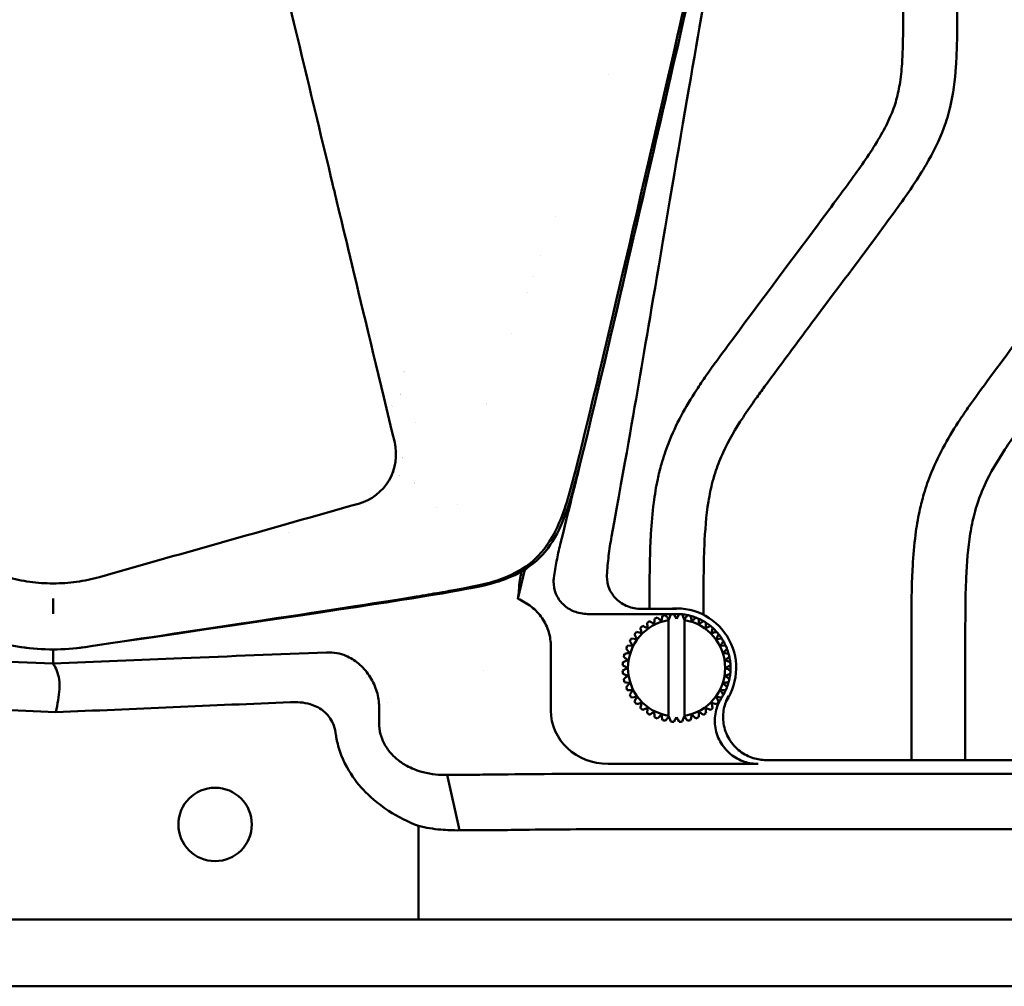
# Model space of a CAD drawing. Header units: millimetres. Extents: x 0 to 6049, y -120 to 1682.
# Tile 140 of 256: x 1376 to 1467, y 995 to 1085. Entities that reach past the tile are written whole.
import ezdxf

# ---------------------------------------------------------------- set-up
doc = ezdxf.new("R2010")
doc.units = ezdxf.units.MM
doc.header["$LTSCALE"] = 2
doc.layers.add('Sichtbar (ISO)', color=7, linetype='Continuous', lineweight=50)

msp = doc.modelspace()

# ---------------------------------------------------------------- linework, layer by layer
at = {"layer": 'Sichtbar (ISO)'}
for p, q in [((1430.315, 1079.821), (1430.315, 1079.824)), ((1425.429, 1066.661), (1425.428, 1066.659)), ((1424.098, 1063.076), (1424.098, 1063.078)), ((1423.372, 1061.12), (1423.372, 1061.12)), ((1422.815, 1059.62), (1422.815, 1059.62)), ((1421.407, 1055.828), (1421.407, 1055.829)), ((1416.354, 1039.981), (1416.355, 1039.981)), ((1414.407, 1039.729), (1414.407, 1039.729)), ((1400.671, 1037.463), (1400.671, 1037.463)), ((1396.951, 1036.411), (1396.951, 1036.411)), ((1421.957, 1031.27), (1422.597, 1033.996)), ((1428.413, 1029.87), (1436.657, 1029.87)), ((1436.657, 1030.341), (1433.368, 1030.341)), ((1434.157, 1030.341), (1434.157, 1030.482)), ((1435.944, 1029.374), (1436.123, 1029.841)), ((1436.123, 1029.841), (1436.123, 1029.841)), ((1436.407, 1029.864), (1436.657, 1029.43)), ((1436.657, 1029.43), (1436.907, 1029.864)), ((1436.907, 1029.864), (1436.907, 1029.864)), ((1437.191, 1029.841), (1437.371, 1029.374)), ((1439.157, 1030.482), (1439.157, 1029.795)), ((1433.924, 1029.057), (1433.924, 1029.057)), ((1434.613, 1029.433), (1434.613, 1029.433)), ((1435.352, 1029.696), (1435.352, 1029.696)), ((1435.944, 1029.374), (1435.907, 1029.419)), ((1435.907, 1029.307), (1435.907, 1020.433)), ((1437.371, 1029.374), (1437.407, 1029.419)), ((1437.407, 1020.32), (1437.407, 1029.419)), ((1437.407, 1029.419), (1437.407, 1029.419)), ((1437.407, 1029.307), (1437.407, 1020.433)), ((1437.685, 1029.763), (1437.685, 1029.763)), ((1438.438, 1029.542), (1438.438, 1029.542)), ((1439.147, 1029.206), (1439.147, 1029.206)), ((1432.764, 1028.007), (1432.764, 1028.007)), ((1432.949, 1028.224), (1433.432, 1028.095)), ((1433.303, 1028.578), (1433.303, 1028.578)), ((1439.795, 1028.763), (1439.795, 1028.763)), ((1440.365, 1028.224), (1440.365, 1028.224)), ((1432.321, 1027.36), (1432.321, 1027.36)), ((1432.47, 1027.603), (1432.968, 1027.55)), ((1440.844, 1027.603), (1440.347, 1027.55)), ((1440.347, 1027.55), (1440.844, 1027.603)), ((1440.844, 1027.603), (1440.844, 1027.603)), ((1458.407, 1016.33), (1458.407, 1027.494)), ((1463.407, 1027.494), (1463.407, 1016.33)), ((1425.011, 1020.932), (1425.011, 1026.858)), ((1431.831, 1026.175), (1431.831, 1026.175)), ((1431.985, 1026.651), (1431.985, 1026.651)), ((1432.094, 1026.914), (1432.594, 1026.94)), ((1432.32, 1026.279), (1432.32, 1026.279)), ((1440.721, 1026.94), (1441.22, 1026.914)), ((1440.995, 1026.279), (1441.484, 1026.175)), ((1431.686, 1025.404), (1431.686, 1025.404)), ((1431.764, 1025.898), (1431.764, 1025.898)), ((1432.153, 1025.583), (1432.153, 1025.583)), ((1418.757, 1024.637), (1418.757, 1024.637)), ((1418.757, 1024.637), (1418.757, 1024.637)), ((1431.663, 1025.12), (1431.663, 1025.12)), ((1431.663, 1024.62), (1431.663, 1024.62)), ((1431.686, 1024.335), (1431.686, 1024.335)), ((1432.096, 1024.87), (1432.096, 1024.87)), ((1431.764, 1023.842), (1431.764, 1023.842)), ((1431.831, 1023.564), (1431.831, 1023.564)), ((1431.831, 1023.564), (1431.831, 1023.564)), ((1432.32, 1023.46), (1431.831, 1023.564)), ((1432.153, 1024.156), (1432.153, 1024.156)), ((1432.32, 1023.46), (1432.32, 1023.46)), ((1431.985, 1023.089), (1431.985, 1023.089)), ((1432.594, 1022.799), (1432.094, 1022.825)), ((1441.22, 1022.825), (1440.721, 1022.799)), ((1379.347, 1021.757), (1379.347, 1021.756)), ((1409.907, 1021.688), (1409.907, 1021.688)), ((1432.321, 1022.38), (1432.321, 1022.38)), ((1432.968, 1022.189), (1432.47, 1022.137)), ((1432.764, 1021.732), (1432.764, 1021.732)), ((1439.882, 1021.645), (1440.365, 1021.515)), ((1440.365, 1021.515), (1439.882, 1021.645)), ((1440.844, 1022.137), (1440.347, 1022.189)), ((1409.099, 1021.439), (1409.099, 1019.84)), ((1433.303, 1021.162), (1433.303, 1021.162)), ((1433.924, 1020.683), (1433.924, 1020.683)), ((1439.795, 1020.977), (1439.795, 1020.977)), ((1440.365, 1021.515), (1440.365, 1021.515)), ((1434.613, 1020.307), (1434.613, 1020.307)), ((1435.352, 1020.043), (1435.352, 1020.043)), ((1435.944, 1020.365), (1435.907, 1020.32)), ((1436.123, 1019.898), (1435.944, 1020.365)), ((1436.123, 1019.898), (1436.123, 1019.898)), ((1436.657, 1020.309), (1436.407, 1019.876)), ((1436.907, 1019.876), (1436.657, 1020.309)), ((1436.907, 1019.876), (1436.907, 1019.876)), ((1437.371, 1020.365), (1437.191, 1019.898)), ((1437.371, 1020.365), (1437.407, 1020.32)), ((1437.407, 1020.32), (1437.407, 1020.32)), ((1437.685, 1019.977), (1437.685, 1019.977)), ((1438.438, 1020.198), (1438.438, 1020.198)), ((1439.147, 1020.534), (1439.147, 1020.534)), ((1512.907, 1016.33), (1444.968, 1016.33)), ((1430.313, 1015.977), (1444.209, 1015.977)), ((1415.42, 1014.955), (1416.537, 1009.824)), ((1430.712, 1015.06), (1513.031, 1015.06)), ((1412.759, 1001.57), (1412.759, 1010.229)), ((1430.712, 1009.93), (1517.164, 1009.93)), ((1412.759, 1001.57), (1345.056, 1001.57)), ((1414.813, 1001.57), (1412.759, 1001.57)), ((1421.994, 1001.57), (1414.813, 1001.57)), ((1421.994, 1001.57), (1430.712, 1001.57)), ((1430.712, 1001.57), (1476.014, 1001.57)), ((1261.407, 995.37), (1496.407, 995.37))]:
    msp.add_line(p, q, dxfattribs=at)
msp.add_circle((1393.907, 1010.37), 3.4, dxfattribs=at)
for centre, radius, start, end in [((1413.907, 1047.37), 5.5, 116.77273, 116.77294), ((1413.907, 1047.37), 4, 134.54683, 134.54704), ((1413.907, 1047.37), 4, 153.74788, 153.74835), ((1413.907, 1047.37), 5.5, 21.63517, 21.63566), ((1413.907, 1047.37), 1.5, 170.09042, 170.09122), ((1413.907, 1047.37), 4, 218.35319, 218.3544), ((1413.907, 1047.37), 4, 228.80645, 228.80862), ((1413.907, 1047.37), 5.5, 232.10468, 232.10536), ((1413.907, 1047.37), 5.5, 237.69893, 237.69912), ((1413.907, 1047.37), 5.5, 254.04025, 254.0405), ((1436.657, 1024.87), 5.524, 326.22388, 97.89616), ((1436.657, 1024.87), 5, 92.86598, 96.13402), ((1436.657, 1024.87), 5, 87.13404, 89.99968), ((1436.657, 1024.87), 5, 83.86598, 87.13402), ((1436.657, 1024.87), 5, 78.13403, 83.86546), ((1436.657, 1024.87), 4.5, 99.59407, 260.40593), ((1436.657, 1024.87), 5, 119.86598, 123.13402), ((1436.657, 1024.87), 5, 110.86598, 114.13402), ((1436.657, 1024.87), 5, 101.86598, 105.13402), ((1436.657, 1024.87), 4.5, 279.59407, 80.40593), ((1436.657, 1024.87), 5, 74.86598, 78.13402), ((1436.657, 1024.87), 5, 69.13403, 74.86524), ((1436.657, 1024.87), 5, 65.86598, 69.13402), ((1436.657, 1024.87), 5, 60.13403, 65.86521), ((1436.657, 1024.87), 5, 56.86598, 60.13402), ((1436.657, 1024.87), 5, 51.13403, 56.86521), ((1436.657, 1024.87), 5, 137.86598, 141.13402), ((1436.657, 1024.87), 5, 128.86598, 132.13402), ((1436.657, 1024.87), 5, 47.86598, 51.13402), ((1436.657, 1024.87), 5, 42.13403, 47.86522), ((1436.657, 1024.87), 5, 38.86598, 42.13402), ((1436.657, 1024.87), 5, 33.13402, 38.86526), ((1436.657, 1024.87), 5, 146.86598, 150.13402), ((1436.657, 1024.87), 5, 29.86598, 33.13402), ((1436.657, 1024.87), 5, 24.13402, 29.86531), ((1378.907, 1046.591), 19.999, 261.50136, 278.49864), ((1378.907, 1046.583), 20, 261.66357, 278.33643), ((1436.657, 1024.87), 5, 164.86598, 168.13402), ((1436.657, 1024.87), 5, 155.86598, 159.13402), ((1436.657, 1024.87), 5, 20.86598, 24.13402), ((1436.657, 1024.87), 5, 15.13413, 20.86538), ((1436.657, 1024.87), 5, 11.86598, 15.13402), ((1436.657, 1024.87), 5, 173.86598, 177.13402), ((1436.657, 1024.87), 5, 6.13425, 11.86546), ((1436.657, 1024.87), 5, 2.86598, 6.13402), ((1436.657, 1024.87), 5, 182.86598, 186.13402), ((1436.657, 1024.87), 5, 348.13446, 353.86566), ((1436.657, 1024.87), 5, 353.86598, 357.13402), ((1436.657, 1024.87), 5, 357.13436, 2.86556), ((1436.657, 1024.87), 5, 191.86598, 195.13402), ((1436.657, 1024.87), 5, 339.13456, 344.86578), ((1436.657, 1024.87), 5, 344.86598, 348.13402), ((1436.657, 1024.87), 5, 200.86598, 204.13402), ((1436.657, 1024.87), 5, 330.13464, 335.86589), ((1436.657, 1024.87), 5, 335.86598, 339.13402), ((1436.657, 1024.87), 5, 209.86598, 213.13402), ((1436.657, 1024.87), 5, 218.86598, 222.13402), ((1436.657, 1024.87), 5, 317.86598, 321.13402), ((1436.657, 1024.87), 5, 326.86598, 330.13402), ((1436.657, 1024.87), 5, 227.86598, 231.13402), ((1436.657, 1024.87), 5, 236.86598, 240.13402), ((1436.657, 1024.87), 5, 299.86598, 303.13402), ((1436.657, 1024.87), 5, 308.86598, 312.13402), ((1436.657, 1024.87), 5, 245.86598, 249.13402), ((1436.657, 1024.87), 5, 254.86598, 258.13402), ((1436.657, 1024.87), 5, 263.86598, 267.13402), ((1436.657, 1024.87), 5, 272.86598, 276.13402), ((1436.657, 1024.87), 5, 281.86598, 285.13402), ((1436.657, 1024.87), 5, 290.86598, 294.13402)]:
    msp.add_arc(centre, radius, start, end, dxfattribs=at)
msp.add_ellipse((1430.363, 1020.979), major_axis=(-5.341, -0.366), ratio=0.934005, start_param=6.219154, end_param=7.780645, dxfattribs=at)
for points, knots in [([(1376.007, 1026.795), (1342.275, 1031.737), (1336.018, 1032.778), (1331.907, 1036.599), (1329.705, 1044.788), (1320.521, 1084.766), (1317.803, 1096.817), (1317.796, 1096.846)], [0, 0, 0, 0, 0.214053, 0.4340864, 0.6541198, 0.8741532, 0.8746813, 0.8746813, 0.8746813, 0.8746813]), ([(1318.029, 1096.849), (1318.757, 1093.6), (1319.676, 1089.547), (1322.115, 1078.886), (1323.473, 1072.988), (1326.7, 1059.057), (1329.749, 1045.968), (1331.247, 1040.454), (1331.751, 1038.642), (1333.326, 1035.871), (1334.051, 1035.093), (1335.647, 1033.854), (1336.595, 1033.401), (1338.221, 1032.816), (1339.223, 1032.546), (1342.132, 1032.017), (1342.719, 1031.915), (1343.778, 1031.733), (1344.481, 1031.613), (1348.928, 1030.885), (1354.257, 1030.069), (1365.473, 1028.378), (1372.294, 1027.358), (1375.952, 1026.811)], [1.117469, 1.117469, 1.117469, 1.117469, 1.452319, 1.452319, 1.811589, 1.811589, 2.355886, 2.355886, 2.615144, 2.615144, 2.80407, 2.80407, 3.021324, 3.021324, 3.205477, 3.205477, 3.245288, 3.245288, 3.307648, 3.307648, 3.613842, 3.613842, 3.85342, 3.85342, 3.85342, 3.85342]), ([(1381.807, 1026.795), (1415.539, 1031.737), (1421.796, 1032.778), (1425.907, 1036.599), (1428.093, 1044.726), (1437.076, 1083.821), (1439.812, 1095.932)], [0, 0, 0, 0, 0.214053, 0.4340864, 0.6541198, 0.8691889, 0.8691889, 0.8691889, 0.8691889]), ([(1439.582, 1095.944), (1438.888, 1092.855), (1438.031, 1089.081), (1435.7, 1078.886), (1434.341, 1072.987), (1431.115, 1059.056), (1428.065, 1045.968), (1426.567, 1040.454), (1426.063, 1038.642), (1424.489, 1035.871), (1423.763, 1035.093), (1422.168, 1033.853), (1421.219, 1033.401), (1419.594, 1032.816), (1418.591, 1032.546), (1415.682, 1032.017), (1415.095, 1031.915), (1414.036, 1031.733), (1413.333, 1031.613), (1408.886, 1030.885), (1403.557, 1030.069), (1392.341, 1028.378), (1385.52, 1027.358), (1381.863, 1026.811)], [1.147868, 1.147868, 1.147868, 1.147868, 1.452321, 1.452321, 1.811614, 1.811614, 2.35591, 2.35591, 2.615174, 2.615174, 2.804099, 2.804099, 3.021349, 3.021349, 3.205495, 3.205495, 3.245305, 3.245305, 3.307667, 3.307667, 3.613877, 3.613877, 3.853466, 3.853466, 3.853466, 3.853466]), ([(1439.814, 1095.932), (1437.769, 1086.817), (1434.936, 1074.526), (1431.301, 1058.811), (1430.468, 1055.215), (1429.687, 1051.916)], [0.625643, 0.625643, 0.625643, 0.625643, 1.709774, 1.709774, 2.369939, 2.369939, 2.369939, 2.369939]), ([(1430.635, 1037.041), (1433.232, 1051.385), (1433.381, 1052.593), (1438.164, 1080.709), (1439.716, 1089.724), (1440.769, 1095.884)], [0.000001, 0.000001, 0.000001, 0.000001, 4.373338, 4.373338, 8.555859, 8.555859, 8.555859, 8.555859]), ([(1399.057, 1093.616), (1400.968, 1085.659), (1402.878, 1077.701), (1405.172, 1068.145), (1407.851, 1056.983), (1410.544, 1045.769)], [-21.036467, -21.036467, -21.036467, -21.036467, -3.518595, -3.518595, -0.000001, -0.000001, -0.000001, -0.000001]), ([(1434.157, 1030.482), (1434.157, 1031.993), (1434.154, 1034.268), (1434.271, 1037.508), (1434.479, 1039.964), (1434.837, 1042.118), (1435.288, 1043.953), (1435.954, 1045.941), (1437.033, 1048.246), (1438.275, 1050.305), (1439.744, 1052.479), (1443.5, 1057.584), (1447.636, 1063.088), (1451.563, 1068.372), (1453.145, 1070.525), (1454.478, 1072.428), (1455.589, 1074.19), (1456.467, 1075.878), (1457.06, 1077.509), (1457.405, 1079.245), (1457.561, 1080.928), (1457.661, 1083.426), (1457.657, 1085.272), (1457.657, 1086.645)], [0, 0, 0, 0, 0.072099, 0.108579, 0.154693, 0.189643, 0.212686, 0.244806, 0.289574, 0.333853, 0.359346, 0.414588, 0.635925, 0.687443, 0.728365, 0.763257, 0.798163, 0.827644, 0.853838, 0.880725, 0.911897, 0.934483, 1, 1, 1, 1]), ([(1462.657, 1086.645), (1462.657, 1085.31), (1462.661, 1083.286), (1462.531, 1080.009), (1462.211, 1077.409), (1461.297, 1074.333), (1459.76, 1071.305), (1457.725, 1068.326), (1454.217, 1063.551), (1450.419, 1058.495), (1446.754, 1053.566), (1444.963, 1051.15), (1443.865, 1049.635), (1442.487, 1047.653), (1441.184, 1045.455), (1440.36, 1043.401), (1439.91, 1041.89), (1439.442, 1039.576), (1439.151, 1035.678), (1439.157, 1032.395), (1439.157, 1030.482)], [0, 0, 0, 0, 0.063726, 0.096533, 0.156576, 0.188364, 0.249111, 0.317901, 0.36024, 0.531483, 0.619234, 0.653015, 0.674815, 0.708407, 0.768107, 0.796298, 0.813683, 0.843364, 0.908713, 1, 1, 1, 1]), ([(1458.407, 1027.494), (1458.407, 1029.005), (1458.404, 1031.28), (1458.521, 1034.52), (1458.729, 1036.976), (1459.087, 1039.13), (1459.538, 1040.965), (1460.204, 1042.953), (1461.283, 1045.258), (1462.525, 1047.317), (1463.994, 1049.491), (1467.75, 1054.596), (1471.886, 1060.1), (1475.813, 1065.384), (1477.395, 1067.537), (1478.728, 1069.44), (1479.839, 1071.202), (1480.717, 1072.89), (1481.31, 1074.521), (1481.655, 1076.257), (1481.811, 1077.94), (1481.911, 1080.438), (1481.907, 1082.284), (1481.907, 1083.657)], [0, 0, 0, 0, 0.072099, 0.108579, 0.154693, 0.189643, 0.212686, 0.244806, 0.289574, 0.333853, 0.359346, 0.414588, 0.635925, 0.687443, 0.728365, 0.763257, 0.798163, 0.827644, 0.853838, 0.880725, 0.911897, 0.934483, 1, 1, 1, 1]), ([(1486.907, 1083.657), (1486.907, 1082.322), (1486.911, 1080.298), (1486.781, 1077.021), (1486.461, 1074.421), (1485.547, 1071.345), (1484.01, 1068.317), (1481.975, 1065.337), (1478.467, 1060.563), (1474.669, 1055.507), (1471.004, 1050.578), (1469.213, 1048.162), (1468.115, 1046.646), (1466.737, 1044.665), (1465.434, 1042.467), (1464.61, 1040.413), (1464.16, 1038.902), (1463.692, 1036.588), (1463.401, 1032.69), (1463.407, 1029.407), (1463.407, 1027.494)], [0, 0, 0, 0, 0.063726, 0.096533, 0.156576, 0.188364, 0.249111, 0.317901, 0.36024, 0.531483, 0.619234, 0.653015, 0.674815, 0.708407, 0.768107, 0.796298, 0.813683, 0.843364, 0.908713, 1, 1, 1, 1]), ([(1410.544, 1045.769), (1410.82, 1044.616), (1410.644, 1043.327), (1410.032, 1042.278), (1409.42, 1041.228), (1408.373, 1040.419), (1407.207, 1040.09)], [0, 0, 0, 0, 0.5, 0.5, 0.5, 1, 1, 1, 1]), ([(1407.207, 1040.09), (1403.223, 1038.966), (1399.238, 1037.838), (1391.235, 1035.571), (1387.212, 1034.433), (1383.189, 1033.296)], [-2.498781, -2.498781, -2.498781, -2.498781, -1.255895, -1.255895, -0.000001, -0.000001, -0.000001, -0.000001]), ([(1425.289, 1033.224), (1425.361, 1033.745), (1425.446, 1034.263), (1425.645, 1035.296), (1425.758, 1035.811), (1425.884, 1036.323)], [-0.3157351, -0.3157351, -0.3157351, -0.3157351, -0.1581837, -0.1581837, -0.0000442, -0.0000442, -0.0000442, -0.0000442]), ([(1430.635, 1037.041), (1430.528, 1036.449), (1430.439, 1035.854), (1430.297, 1034.662), (1430.244, 1034.066), (1430.21, 1033.468)], [-0.3600691, -0.3600691, -0.3600691, -0.3600691, -0.1796478, -0.1796478, -0.0000026, -0.0000026, -0.0000026, -0.0000026]), ([(1422.304, 1033.819), (1422.238, 1033.5), (1422.186, 1033.23), (1422.123, 1032.884), (1422.105, 1032.773), (1422.085, 1032.624), (1422.08, 1032.576), (1422.08, 1032.547)], [0.4249247, 0.4249247, 0.4249247, 0.4249247, 0.5690637, 0.5690637, 0.6622647, 0.6622647, 0.7384955, 0.7384955, 0.7384955, 0.7384955]), ([(1433.368, 1030.341), (1432.965, 1030.341), (1432.49, 1030.431), (1431.757, 1030.726), (1431.365, 1030.977), (1430.821, 1031.507), (1430.568, 1031.875), (1430.284, 1032.553), (1430.201, 1032.98), (1430.206, 1033.343), (1430.206, 1033.384), (1430.208, 1033.426), (1430.21, 1033.468)], [-0.4576348, -0.4576348, -0.4576348, -0.4576348, -0.3367251, -0.3367251, -0.2204843, -0.2204843, -0.1087856, -0.1087856, 0, 0, 0, 0.0122852, 0.0122852, 0.0122852, 0.0122852]), ([(1378.907, 1032.706), (1378.185, 1032.704), (1377.462, 1032.754), (1376.031, 1032.951), (1375.321, 1033.099), (1374.625, 1033.296)], [-0.4341533, -0.4341533, -0.4341533, -0.4341533, -0.2172304, -0.2172304, -0.000001, -0.000001, -0.000001, -0.000001]), ([(1383.189, 1033.296), (1382.494, 1033.099), (1381.784, 1032.951), (1380.354, 1032.754), (1379.63, 1032.704), (1378.907, 1032.706)], [-0.4341364, -0.4341364, -0.4341364, -0.4341364, -0.2169418, -0.2169418, -0.000001, -0.000001, -0.000001, -0.000001]), ([(1421.957, 1031.27), (1421.999, 1031.574), (1422.03, 1031.837), (1422.07, 1032.258), (1422.081, 1032.425), (1422.08, 1032.547)], [0.000087, 0.000087, 0.000087, 0.000087, 0.3446435, 0.3446435, 0.6676989, 0.6676989, 0.6676989, 0.6676989]), ([(1425.289, 1033.224), (1425.274, 1033.104), (1425.264, 1032.985), (1425.262, 1032.872), (1425.258, 1032.508), (1425.341, 1032.081), (1425.624, 1031.402), (1425.877, 1031.034), (1426.42, 1030.504), (1426.809, 1030.254), (1427.54, 1029.96), (1428.012, 1029.87), (1428.413, 1029.87)], [-0.0339046, -0.0339046, -0.0339046, -0.0339046, 0, 0, 0, 0.1089354, 0.1089354, 0.2205724, 0.2205724, 0.336449, 0.336449, 0.456698, 0.456698, 0.456698, 0.456698]), ([(1378.907, 1030.933), (1378.907, 1030.945), (1378.907, 1030.97), (1378.907, 1031.006), (1378.907, 1031.041), (1378.907, 1031.087), (1378.907, 1031.141), (1378.907, 1031.194), (1378.907, 1031.255), (1378.907, 1031.318)], [0, 0, 0, 0, 0.333333, 0.333333, 0.333333, 0.666667, 0.666667, 0.666667, 1, 1, 1, 1]), ([(1378.907, 1030.533), (1378.907, 1030.599), (1378.907, 1030.666), (1378.907, 1030.799), (1378.907, 1030.866), (1378.907, 1030.933)], [0.0000035, 0.0000035, 0.0000035, 0.0000035, 0.1049643, 0.1049643, 0.2099251, 0.2099251, 0.2099251, 0.2099251]), ([(1425.011, 1026.858), (1425.011, 1027.308), (1424.947, 1027.754), (1424.681, 1028.651), (1424.471, 1029.091), (1423.925, 1029.889), (1423.595, 1030.241), (1422.836, 1030.843), (1422.41, 1031.088), (1421.957, 1031.27)], [0.0000187, 0.0000187, 0.0000187, 0.0000187, 0.1348416, 0.1348416, 0.2806824, 0.2806824, 0.4249188, 0.4249188, 0.5712871, 0.5712871, 0.5712871, 0.5712871]), ([(1378.907, 1030.533), (1378.907, 1030.515), (1378.907, 1030.471), (1378.907, 1030.407), (1378.907, 1030.344), (1378.907, 1030.261), (1378.907, 1030.171), (1378.907, 1030.081), (1378.907, 1029.984), (1378.907, 1029.895)], [0, 0, 0, 0, 0.3333333, 0.3333333, 0.3333333, 0.6666667, 0.6666667, 0.6666667, 1, 1, 1, 1]), ([(1436.123, 1029.841), (1436.102, 1029.788), (1436.062, 1029.682), (1436.002, 1029.526), (1435.963, 1029.425), (1435.944, 1029.374)], [0, 0, 0, 0, 0.3333333, 0.6666667, 0.9999104, 0.9999104, 0.9999104, 0.9999104]), ([(1436.907, 1029.864), (1436.879, 1029.814), (1436.822, 1029.716), (1436.738, 1029.571), (1436.684, 1029.477), (1436.657, 1029.431)], [0, 0, 0, 0, 0.3333333, 0.6666667, 0.9998987, 0.9998987, 0.9998987, 0.9998987]), ([(1433.924, 1029.057), (1433.93, 1029), (1433.942, 1028.887), (1433.959, 1028.721), (1433.971, 1028.613), (1433.976, 1028.56)], [0, 0, 0, 0, 0.3333333, 0.6666667, 0.9999404, 0.9999404, 0.9999404, 0.9999404]), ([(1434.613, 1029.433), (1434.61, 1029.375), (1434.604, 1029.262), (1434.595, 1029.096), (1434.589, 1028.987), (1434.587, 1028.933)], [0, 0, 0, 0, 0.3333333, 0.6666667, 0.9999164, 0.9999164, 0.9999164, 0.9999164]), ([(1435.352, 1029.696), (1435.34, 1029.64), (1435.316, 1029.529), (1435.282, 1029.366), (1435.259, 1029.26), (1435.248, 1029.207)], [0, 0, 0, 0, 0.3333333, 0.6666667, 0.9998945, 0.9998945, 0.9998945, 0.9998945]), ([(1437.685, 1029.763), (1437.649, 1029.718), (1437.578, 1029.63), (1437.473, 1029.501), (1437.404, 1029.416), (1437.371, 1029.374)], [0, 0, 0, 0, 0.3333333, 0.6666667, 0.9998895, 0.9998895, 0.9998895, 0.9998895]), ([(1438.438, 1029.542), (1438.395, 1029.503), (1438.311, 1029.428), (1438.187, 1029.316), (1438.107, 1029.243), (1438.067, 1029.207)], [0, 0, 0, 0, 0.3333333, 0.6666667, 0.9998371, 0.9998371, 0.9998371, 0.9998371]), ([(1439.147, 1029.206), (1439.099, 1029.175), (1439.004, 1029.113), (1438.864, 1029.022), (1438.773, 1028.963), (1438.728, 1028.933)], [0, 0, 0, 0, 0.3333333, 0.6666667, 0.9998321, 0.9998321, 0.9998321, 0.9998321]), ([(1432.764, 1028.007), (1432.787, 1027.955), (1432.834, 1027.851), (1432.901, 1027.699), (1432.946, 1027.6), (1432.967, 1027.55)], [0, 0, 0, 0, 0.3333333, 0.6666667, 0.9999922, 0.9999922, 0.9999922, 0.9999922]), ([(1433.303, 1028.578), (1433.318, 1028.522), (1433.347, 1028.413), (1433.39, 1028.252), (1433.418, 1028.147), (1433.432, 1028.095)], [0, 0, 0, 0, 0.3333333, 0.6666667, 0.9999659, 0.9999659, 0.9999659, 0.9999659]), ([(1439.795, 1028.763), (1439.742, 1028.74), (1439.639, 1028.693), (1439.486, 1028.626), (1439.387, 1028.581), (1439.338, 1028.56)], [0, 0, 0, 0, 0.3333333, 0.6666667, 0.9998313, 0.9998313, 0.9998313, 0.9998313]), ([(1440.365, 1028.224), (1440.31, 1028.209), (1440.2, 1028.18), (1440.039, 1028.137), (1439.934, 1028.109), (1439.882, 1028.095)], [0, 0, 0, 0, 0.3333333, 0.6666667, 0.9998346, 0.9998346, 0.9998346, 0.9998346]), ([(1378.913, 1025.276), (1374.624, 1025.458), (1370.327, 1025.635), (1361.895, 1025.974), (1357.762, 1026.137), (1353.629, 1026.297)], [-2.532056, -2.532056, -2.532056, -2.532056, -1.241201, -1.241201, -0.000013, -0.000013, -0.000013, -0.000013]), ([(1378.913, 1025.276), (1378.907, 1025.431), (1378.907, 1025.584), (1378.907, 1025.889), (1378.907, 1026.041), (1378.907, 1026.193)], [0.004182, 0.004182, 0.004182, 0.004182, 2.312062, 2.312062, 4.620903, 4.620903, 4.620903, 4.620903]), ([(1404.22, 1026.31), (1399.76, 1026.136), (1395.301, 1025.958), (1386.869, 1025.614), (1382.895, 1025.449), (1378.913, 1025.276)], [0.000492, 0.000492, 0.000492, 0.000492, 1.339519, 1.339519, 2.532616, 2.532616, 2.532616, 2.532616]), ([(1406.024, 1026), (1405.764, 1026.113), (1405.486, 1026.196), (1404.874, 1026.304), (1404.548, 1026.323), (1404.22, 1026.31)], [0.0005458, 0.0005458, 0.0005458, 0.0005458, 0.0922149, 0.0922149, 0.1908222, 0.1908222, 0.1908222, 0.1908222]), ([(1379.149, 1020.774), (1379.238, 1021.159), (1379.381, 1021.895), (1379.52, 1022.924), (1379.488, 1023.837), (1379.282, 1024.605), (1379.05, 1025.077), (1378.913, 1025.276)], [0.000922, 0.000922, 0.000922, 0.000922, 0.2, 0.4, 0.6, 0.8, 1, 1, 1, 1]), ([(1409.099, 1021.439), (1409.082, 1021.913), (1408.994, 1022.382), (1408.685, 1023.314), (1408.458, 1023.769), (1407.895, 1024.594), (1407.564, 1024.96), (1406.833, 1025.573), (1406.439, 1025.819), (1406.024, 1026)], [-0.592541, -0.592541, -0.592541, -0.592541, -0.4494636, -0.4494636, -0.2974945, -0.2974945, -0.1470471, -0.1470471, -0.0003477, -0.0003477, -0.0003477, -0.0003477]), ([(1432.594, 1022.799), (1432.564, 1022.754), (1432.505, 1022.663), (1432.414, 1022.523), (1432.352, 1022.428), (1432.321, 1022.38)], [0.000001, 0.000001, 0.000001, 0.000001, 0.3333333, 0.6666667, 1, 1, 1, 1]), ([(1356.9, 1021.745), (1360.608, 1021.586), (1364.316, 1021.425), (1371.733, 1021.102), (1375.441, 1020.939), (1379.147, 1020.769)], [-2.227323, -2.227323, -2.227323, -2.227323, -1.113864, -1.113864, -0.000251, -0.000251, -0.000251, -0.000251]), ([(1379.147, 1020.769), (1382.773, 1020.921), (1386.391, 1021.077), (1393.64, 1021.391), (1397.256, 1021.548), (1400.882, 1021.706)], [-2.177658, -2.177658, -2.177658, -2.177658, -1.088966, -1.088966, -0.000095, -0.000095, -0.000095, -0.000095]), ([(1405.104, 1018.679), (1405.067, 1018.972), (1405.002, 1019.26), (1404.817, 1019.766), (1404.71, 1019.985), (1404.391, 1020.474), (1404.161, 1020.72), (1403.538, 1021.198), (1403.134, 1021.387), (1402.12, 1021.683), (1401.493, 1021.733), (1400.882, 1021.706)], [-0.582294, -0.582294, -0.582294, -0.582294, -0.4934954, -0.4934954, -0.4201196, -0.4201196, -0.3176939, -0.3176939, -0.1836759, -0.1836759, -0.0000962, -0.0000962, -0.0000962, -0.0000962]), ([(1432.967, 1022.189), (1432.946, 1022.14), (1432.901, 1022.041), (1432.834, 1021.888), (1432.787, 1021.785), (1432.764, 1021.732)], [0.0000274, 0.0000274, 0.0000274, 0.0000274, 0.3333333, 0.6666667, 1, 1, 1, 1]), ([(1433.432, 1021.645), (1433.418, 1021.593), (1433.39, 1021.488), (1433.347, 1021.327), (1433.318, 1021.217), (1433.303, 1021.162)], [0.0000532, 0.0000532, 0.0000532, 0.0000532, 0.3333333, 0.6666667, 1, 1, 1, 1]), ([(1440.844, 1022.137), (1440.617, 1021.783), (1440.446, 1021.396), (1440.213, 1020.51), (1440.178, 1020.011), (1440.292, 1019.009), (1440.448, 1018.515), (1440.938, 1017.613), (1441.269, 1017.214), (1442.048, 1016.573), (1442.486, 1016.332), (1443.361, 1016.045), (1443.784, 1015.977), (1444.209, 1015.977)], [0.0015736, 0.0015736, 0.0015736, 0.0015736, 0.1277868, 0.1277868, 0.2763667, 0.2763667, 0.4303635, 0.4303635, 0.5844282, 0.5844282, 0.7331652, 0.7331652, 0.8607491, 0.8607491, 0.8607491, 0.8607491]), ([(1444.968, 1016.33), (1444.559, 1016.33), (1444.152, 1016.393), (1443.324, 1016.654), (1442.913, 1016.867), (1442.137, 1017.456), (1441.79, 1017.844), (1441.266, 1018.728), (1441.092, 1019.214), (1440.943, 1020.179), (1440.953, 1020.647), (1441.123, 1021.503), (1441.263, 1021.888), (1441.458, 1022.246)], [0.0000013, 0.0000013, 0.0000013, 0.0000013, 0.1227688, 0.1227688, 0.2605721, 0.2605721, 0.4152184, 0.4152184, 0.568711, 0.568711, 0.70814, 0.70814, 0.8304749, 0.8304749, 0.8304749, 0.8304749]), ([(1433.976, 1021.18), (1433.971, 1021.127), (1433.959, 1021.018), (1433.942, 1020.853), (1433.93, 1020.74), (1433.924, 1020.683)], [0.0000776, 0.0000776, 0.0000776, 0.0000776, 0.3333333, 0.6666667, 1, 1, 1, 1]), ([(1434.587, 1020.806), (1434.589, 1020.752), (1434.595, 1020.644), (1434.604, 1020.477), (1434.61, 1020.364), (1434.613, 1020.307)], [0.0001002, 0.0001002, 0.0001002, 0.0001002, 0.3333333, 0.6666667, 1, 1, 1, 1]), ([(1438.728, 1020.806), (1438.773, 1020.777), (1438.864, 1020.718), (1439.004, 1020.627), (1439.099, 1020.565), (1439.147, 1020.534)], [0.000169, 0.000169, 0.000169, 0.000169, 0.3333333, 0.6666667, 1, 1, 1, 1]), ([(1439.338, 1021.18), (1439.387, 1021.158), (1439.486, 1021.114), (1439.639, 1021.046), (1439.742, 1021), (1439.795, 1020.977)], [0.0001668, 0.0001668, 0.0001668, 0.0001668, 0.3333333, 0.6666667, 1, 1, 1, 1]), ([(1409.099, 1019.84), (1409.097, 1019.671), (1409.106, 1019.501), (1409.145, 1019.169), (1409.174, 1019.006), (1409.211, 1018.846)], [-0.1004349, -0.1004349, -0.1004349, -0.1004349, -0.0494913, -0.0494913, -0.0000521, -0.0000521, -0.0000521, -0.0000521]), ([(1435.248, 1020.532), (1435.259, 1020.48), (1435.282, 1020.373), (1435.316, 1020.21), (1435.34, 1020.099), (1435.352, 1020.043)], [0.0001202, 0.0001202, 0.0001202, 0.0001202, 0.3333333, 0.6666667, 1, 1, 1, 1]), ([(1435.944, 1020.365), (1435.963, 1020.315), (1436.002, 1020.213), (1436.062, 1020.058), (1436.102, 1019.952), (1436.123, 1019.898)], [0.0000986, 0.0000986, 0.0000986, 0.0000986, 0.3333333, 0.6666667, 1, 1, 1, 1]), ([(1436.657, 1020.309), (1436.684, 1020.262), (1436.738, 1020.168), (1436.822, 1020.024), (1436.878, 1019.926), (1436.907, 1019.876)], [0.0001085, 0.0001085, 0.0001085, 0.0001085, 0.3333333, 0.6666667, 1, 1, 1, 1]), ([(1437.371, 1020.365), (1437.404, 1020.323), (1437.473, 1020.239), (1437.578, 1020.109), (1437.649, 1020.021), (1437.685, 1019.977)], [0.0001157, 0.0001157, 0.0001157, 0.0001157, 0.3333333, 0.6666667, 1, 1, 1, 1]), ([(1438.067, 1020.532), (1438.106, 1020.496), (1438.187, 1020.423), (1438.311, 1020.312), (1438.395, 1020.236), (1438.438, 1020.198)], [0.0001671, 0.0001671, 0.0001671, 0.0001671, 0.3333333, 0.6666667, 1, 1, 1, 1]), ([(1409.211, 1018.846), (1409.254, 1018.667), (1409.31, 1018.489), (1409.439, 1018.15), (1409.514, 1017.984), (1409.801, 1017.447), (1410.039, 1017.135), (1410.448, 1016.691), (1410.635, 1016.518), (1411.096, 1016.148), (1411.376, 1015.964), (1411.888, 1015.685), (1412.117, 1015.578), (1413.085, 1015.191), (1413.858, 1015.034), (1414.613, 1014.977)], [-0.7235337, -0.7235337, -0.7235337, -0.7235337, -0.6767445, -0.6767445, -0.6306055, -0.6306055, -0.5229613, -0.5229613, -0.4433299, -0.4433299, -0.3380613, -0.3380613, -0.2569866, -0.2569866, -0.0000166, -0.0000166, -0.0000166, -0.0000166]), ([(1405.22, 1018.025), (1405.191, 1018.132), (1405.171, 1018.24), (1405.134, 1018.459), (1405.118, 1018.569), (1405.104, 1018.679)], [0.00037139, 0.00037139, 0.00037139, 0.00037139, 0.03350901, 0.03350901, 0.06685628, 0.06685628, 0.06685628, 0.06685628]), ([(1412.759, 1010.229), (1411.784, 1010.602), (1410.846, 1011.071), (1408.941, 1012.306), (1408.181, 1012.997), (1407.106, 1014.149), (1406.587, 1014.816), (1405.532, 1016.756), (1405.325, 1017.552), (1405.22, 1018.025)], [0.000001, 0.000001, 0.000001, 0.000001, 0.313115, 0.313115, 0.685208, 0.685208, 1.030335, 1.030335, 1.443677, 1.443677, 1.443677, 1.443677]), ([(1415.42, 1014.955), (1415.289, 1014.953), (1415.155, 1014.953), (1414.886, 1014.961), (1414.75, 1014.967), (1414.613, 1014.977)], [0.00001392, 0.00001392, 0.00001392, 0.00001392, 0.04676959, 0.04676959, 0.09343994, 0.09343994, 0.09343994, 0.09343994]), ([(1419.757, 1014.995), (1419.066, 1014.986), (1418.356, 1014.978), (1416.908, 1014.965), (1416.169, 1014.959), (1415.42, 1014.955)], [0.0001041, 0.0001041, 0.0001041, 0.0001041, 0.2302034, 0.2302034, 0.4602701, 0.4602701, 0.4602701, 0.4602701]), ([(1430.712, 1015.06), (1428.818, 1015.06), (1426.938, 1015.055), (1423.246, 1015.033), (1421.463, 1015.016), (1419.757, 1014.995)], [0.000093, 0.000093, 0.000093, 0.000093, 0.568359, 0.568359, 1.136584, 1.136584, 1.136584, 1.136584]), ([(1412.759, 1010.229), (1413.097, 1010.147), (1413.437, 1010.078), (1414.123, 1009.964), (1414.468, 1009.92), (1414.813, 1009.888)], [-0.2103245, -0.2103245, -0.2103245, -0.2103245, -0.1053134, -0.1053134, -0.0000373, -0.0000373, -0.0000373, -0.0000373]), ([(1414.813, 1009.888), (1415.1, 1009.865), (1415.387, 1009.848), (1415.962, 1009.826), (1416.25, 1009.822), (1416.537, 1009.824)], [-0.1756411, -0.1756411, -0.1756411, -0.1756411, -0.0882489, -0.0882489, -0.0000373, -0.0000373, -0.0000373, -0.0000373]), ([(1416.537, 1009.824), (1417.48, 1009.827), (1418.409, 1009.832), (1420.232, 1009.845), (1421.125, 1009.853), (1421.994, 1009.864)], [-0.5794106, -0.5794106, -0.5794106, -0.5794106, -0.2897587, -0.2897587, -0.0000975, -0.0000975, -0.0000975, -0.0000975]), ([(1421.994, 1009.864), (1423.348, 1009.888), (1424.773, 1009.901), (1427.707, 1009.923), (1429.207, 1009.931), (1430.712, 1009.93)], [0.0000942, 0.0000942, 0.0000942, 0.0000942, 0.4515979, 0.4515979, 0.9030461, 0.9030461, 0.9030461, 0.9030461])]:
    msp.add_open_spline(points, degree=3, knots=knots, dxfattribs=at)
for points in [[(1427.801, 1044.109), (1427.278, 1041.971), (1426.663, 1039.479), (1425.884, 1036.323)], [(1433.976, 1028.559), (1433.971, 1028.613), (1433.959, 1028.721), (1433.942, 1028.887), (1433.93, 1029), (1433.924, 1029.057)], [(1434.167, 1029.206), (1434.215, 1029.175), (1434.311, 1029.113), (1434.45, 1029.022), (1434.542, 1028.963), (1434.587, 1028.933)], [(1434.587, 1028.933), (1434.59, 1028.987), (1434.595, 1029.096), (1434.604, 1029.262), (1434.61, 1029.375), (1434.613, 1029.433)], [(1434.876, 1029.542), (1434.919, 1029.503), (1435.003, 1029.428), (1435.127, 1029.316), (1435.208, 1029.243), (1435.248, 1029.207)], [(1435.248, 1029.207), (1435.259, 1029.26), (1435.282, 1029.366), (1435.316, 1029.529), (1435.34, 1029.64), (1435.352, 1029.696)], [(1435.629, 1029.763), (1435.661, 1029.724), (1435.724, 1029.646), (1435.817, 1029.532), (1435.877, 1029.457), (1435.907, 1029.419)], [(1437.407, 1029.419), (1437.437, 1029.457), (1437.498, 1029.531), (1437.591, 1029.646), (1437.654, 1029.724), (1437.685, 1029.763)], [(1437.963, 1029.696), (1437.975, 1029.64), (1437.998, 1029.529), (1438.033, 1029.366), (1438.055, 1029.26), (1438.067, 1029.207)], [(1438.067, 1029.207), (1438.107, 1029.243), (1438.187, 1029.316), (1438.311, 1029.428), (1438.396, 1029.503), (1438.438, 1029.542)], [(1438.702, 1029.433), (1438.705, 1029.375), (1438.711, 1029.262), (1438.719, 1029.096), (1438.725, 1028.987), (1438.728, 1028.933)], [(1438.728, 1028.933), (1438.773, 1028.963), (1438.864, 1029.022), (1439.004, 1029.113), (1439.099, 1029.174), (1439.147, 1029.206)], [(1439.39, 1029.057), (1439.384, 1029), (1439.372, 1028.887), (1439.355, 1028.721), (1439.344, 1028.613), (1439.338, 1028.559)], [(1432.968, 1027.55), (1432.946, 1027.6), (1432.901, 1027.699), (1432.834, 1027.851), (1432.787, 1027.955), (1432.764, 1028.007)], [(1433.432, 1028.095), (1433.418, 1028.147), (1433.39, 1028.252), (1433.347, 1028.413), (1433.318, 1028.522), (1433.303, 1028.578)], [(1433.52, 1028.763), (1433.572, 1028.74), (1433.676, 1028.693), (1433.828, 1028.626), (1433.927, 1028.581), (1433.976, 1028.559)], [(1439.338, 1028.559), (1439.387, 1028.581), (1439.486, 1028.626), (1439.639, 1028.693), (1439.742, 1028.74), (1439.795, 1028.763)], [(1440.012, 1028.578), (1439.997, 1028.522), (1439.967, 1028.413), (1439.924, 1028.252), (1439.896, 1028.147), (1439.882, 1028.095)], [(1439.882, 1028.095), (1439.934, 1028.109), (1440.039, 1028.137), (1440.2, 1028.18), (1440.31, 1028.209), (1440.365, 1028.224)], [(1440.55, 1028.007), (1440.527, 1027.955), (1440.481, 1027.851), (1440.413, 1027.699), (1440.369, 1027.6), (1440.347, 1027.55)], [(1432.321, 1027.36), (1432.352, 1027.312), (1432.414, 1027.216), (1432.505, 1027.077), (1432.564, 1026.985), (1432.594, 1026.94)], [(1432.594, 1026.94), (1432.564, 1026.985), (1432.505, 1027.077), (1432.414, 1027.216), (1432.352, 1027.312), (1432.321, 1027.36)], [(1440.993, 1027.36), (1440.962, 1027.312), (1440.9, 1027.216), (1440.809, 1027.077), (1440.75, 1026.985), (1440.721, 1026.94)], [(1378.907, 1026.193), (1378.907, 1026.206), (1378.907, 1026.338), (1378.907, 1026.583)], [(1432.32, 1026.279), (1432.267, 1026.268), (1432.161, 1026.245), (1431.998, 1026.211), (1431.887, 1026.187), (1431.831, 1026.175)], [(1431.831, 1026.175), (1431.887, 1026.187), (1431.998, 1026.211), (1432.161, 1026.245), (1432.267, 1026.268), (1432.32, 1026.279)], [(1431.985, 1026.651), (1432.023, 1026.608), (1432.099, 1026.524), (1432.211, 1026.4), (1432.284, 1026.319), (1432.32, 1026.279)], [(1432.32, 1026.279), (1432.284, 1026.319), (1432.211, 1026.4), (1432.099, 1026.524), (1432.024, 1026.608), (1431.985, 1026.651)], [(1441.329, 1026.651), (1441.291, 1026.608), (1441.215, 1026.524), (1441.104, 1026.4), (1441.031, 1026.319), (1440.995, 1026.279)], [(1432.153, 1025.583), (1432.102, 1025.564), (1432.001, 1025.525), (1431.845, 1025.465), (1431.739, 1025.425), (1431.686, 1025.404)], [(1431.686, 1025.404), (1431.739, 1025.425), (1431.845, 1025.465), (1432.001, 1025.525), (1432.102, 1025.564), (1432.153, 1025.583)], [(1431.764, 1025.898), (1431.809, 1025.862), (1431.897, 1025.79), (1432.026, 1025.686), (1432.111, 1025.617), (1432.153, 1025.583)], [(1432.153, 1025.583), (1432.111, 1025.617), (1432.026, 1025.685), (1431.897, 1025.79), (1431.809, 1025.862), (1431.764, 1025.898)], [(1441.55, 1025.898), (1441.506, 1025.862), (1441.418, 1025.79), (1441.288, 1025.686), (1441.204, 1025.617), (1441.162, 1025.583)], [(1441.162, 1025.583), (1441.212, 1025.564), (1441.314, 1025.525), (1441.469, 1025.465), (1441.575, 1025.425), (1441.629, 1025.404)], [(1431.663, 1025.12), (1431.713, 1025.091), (1431.811, 1025.034), (1431.956, 1024.951), (1432.05, 1024.897), (1432.096, 1024.87)], [(1432.096, 1024.87), (1432.05, 1024.897), (1431.956, 1024.951), (1431.811, 1025.034), (1431.713, 1025.091), (1431.663, 1025.12)], [(1432.096, 1024.87), (1432.05, 1024.843), (1431.956, 1024.789), (1431.811, 1024.705), (1431.713, 1024.648), (1431.663, 1024.62)], [(1431.663, 1024.62), (1431.713, 1024.648), (1431.811, 1024.705), (1431.956, 1024.788), (1432.05, 1024.843), (1432.096, 1024.87)], [(1431.686, 1024.335), (1431.739, 1024.315), (1431.845, 1024.274), (1432.001, 1024.215), (1432.102, 1024.176), (1432.153, 1024.156)], [(1432.153, 1024.156), (1432.102, 1024.176), (1432.001, 1024.215), (1431.845, 1024.274), (1431.739, 1024.315), (1431.686, 1024.335)], [(1441.629, 1024.335), (1441.575, 1024.315), (1441.469, 1024.274), (1441.314, 1024.215), (1441.212, 1024.176), (1441.162, 1024.156)], [(1441.651, 1025.12), (1441.601, 1025.091), (1441.503, 1025.034), (1441.359, 1024.951), (1441.265, 1024.897), (1441.218, 1024.87)], [(1441.218, 1024.87), (1441.265, 1024.843), (1441.359, 1024.789), (1441.503, 1024.705), (1441.601, 1024.648), (1441.651, 1024.62)], [(1432.153, 1024.156), (1432.111, 1024.122), (1432.026, 1024.054), (1431.897, 1023.949), (1431.809, 1023.878), (1431.764, 1023.842)], [(1431.764, 1023.842), (1431.809, 1023.878), (1431.897, 1023.949), (1432.026, 1024.054), (1432.111, 1024.122), (1432.153, 1024.156)], [(1432.32, 1023.46), (1432.284, 1023.42), (1432.211, 1023.34), (1432.099, 1023.216), (1432.023, 1023.131), (1431.985, 1023.089)], [(1431.985, 1023.089), (1432.023, 1023.131), (1432.099, 1023.216), (1432.211, 1023.34), (1432.284, 1023.42), (1432.32, 1023.46)], [(1441.484, 1023.564), (1441.428, 1023.552), (1441.317, 1023.529), (1441.154, 1023.494), (1441.047, 1023.472), (1440.995, 1023.46)], [(1440.995, 1023.46), (1441.031, 1023.42), (1441.103, 1023.34), (1441.215, 1023.216), (1441.291, 1023.131), (1441.329, 1023.089)], [(1441.162, 1024.156), (1441.204, 1024.122), (1441.288, 1024.054), (1441.418, 1023.949), (1441.506, 1023.878), (1441.55, 1023.842)], [(1432.321, 1022.38), (1432.352, 1022.428), (1432.414, 1022.523), (1432.505, 1022.663), (1432.564, 1022.754), (1432.594, 1022.799)], [(1440.721, 1022.799), (1440.75, 1022.754), (1440.809, 1022.663), (1440.9, 1022.523), (1440.962, 1022.428), (1440.993, 1022.38)], [(1432.764, 1021.732), (1432.787, 1021.785), (1432.834, 1021.888), (1432.901, 1022.04), (1432.946, 1022.14), (1432.968, 1022.189)], [(1433.432, 1021.645), (1433.38, 1021.631), (1433.275, 1021.603), (1433.114, 1021.56), (1433.005, 1021.53), (1432.949, 1021.515)], [(1433.303, 1021.162), (1433.318, 1021.217), (1433.347, 1021.327), (1433.39, 1021.488), (1433.418, 1021.593), (1433.432, 1021.645)], [(1439.882, 1021.645), (1439.896, 1021.593), (1439.924, 1021.488), (1439.967, 1021.327), (1439.997, 1021.217), (1440.012, 1021.162)], [(1440.347, 1022.189), (1440.369, 1022.14), (1440.413, 1022.041), (1440.481, 1021.888), (1440.527, 1021.785), (1440.55, 1021.732)], [(1433.976, 1021.18), (1433.927, 1021.158), (1433.828, 1021.114), (1433.676, 1021.046), (1433.572, 1021), (1433.52, 1020.977)], [(1433.924, 1020.683), (1433.93, 1020.74), (1433.942, 1020.853), (1433.959, 1021.018), (1433.971, 1021.127), (1433.976, 1021.18)], [(1434.587, 1020.806), (1434.542, 1020.777), (1434.45, 1020.718), (1434.311, 1020.627), (1434.215, 1020.565), (1434.167, 1020.534)], [(1434.613, 1020.307), (1434.61, 1020.364), (1434.604, 1020.477), (1434.595, 1020.644), (1434.59, 1020.752), (1434.587, 1020.806)], [(1438.728, 1020.806), (1438.725, 1020.752), (1438.719, 1020.644), (1438.711, 1020.477), (1438.705, 1020.364), (1438.702, 1020.307)], [(1439.147, 1020.534), (1439.099, 1020.565), (1439.004, 1020.627), (1438.864, 1020.718), (1438.773, 1020.777), (1438.728, 1020.806)], [(1439.338, 1021.18), (1439.344, 1021.127), (1439.355, 1021.018), (1439.372, 1020.853), (1439.384, 1020.74), (1439.39, 1020.683)], [(1439.795, 1020.977), (1439.742, 1021), (1439.639, 1021.046), (1439.486, 1021.114), (1439.387, 1021.158), (1439.338, 1021.18)], [(1435.248, 1020.532), (1435.208, 1020.496), (1435.127, 1020.424), (1435.003, 1020.312), (1434.919, 1020.236), (1434.876, 1020.198)], [(1435.352, 1020.043), (1435.34, 1020.099), (1435.316, 1020.21), (1435.282, 1020.373), (1435.259, 1020.48), (1435.248, 1020.532)], [(1435.907, 1020.32), (1435.877, 1020.283), (1435.817, 1020.208), (1435.724, 1020.094), (1435.661, 1020.016), (1435.629, 1019.977)], [(1437.685, 1019.977), (1437.654, 1020.016), (1437.591, 1020.094), (1437.498, 1020.208), (1437.437, 1020.283), (1437.407, 1020.32)], [(1438.067, 1020.532), (1438.055, 1020.48), (1438.033, 1020.373), (1437.998, 1020.21), (1437.975, 1020.099), (1437.963, 1020.043)], [(1438.438, 1020.198), (1438.396, 1020.236), (1438.311, 1020.312), (1438.187, 1020.423), (1438.107, 1020.496), (1438.067, 1020.532)]]:
    msp.add_open_spline(points, degree=3, dxfattribs=at)
for points, weights in [([(1435.907, 1029.307), (1435.907, 1029.362), (1435.907, 1029.419)], [1.03329574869, 1.03412362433, 1.03479394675]), ([(1437.407, 1029.419), (1437.407, 1029.362), (1437.407, 1029.307)], [1.03479394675, 1.03412362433, 1.03329574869]), ([(1435.907, 1020.32), (1435.907, 1020.377), (1435.907, 1020.433)], [1.03479394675, 1.03412362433, 1.03329574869]), ([(1437.407, 1020.433), (1437.407, 1020.377), (1437.407, 1020.32)], [1.03329574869, 1.03412362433, 1.03479394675])]:
    msp.add_rational_spline(points, weights, degree=2, dxfattribs=at)

doc.saveas('drawing.dxf')
